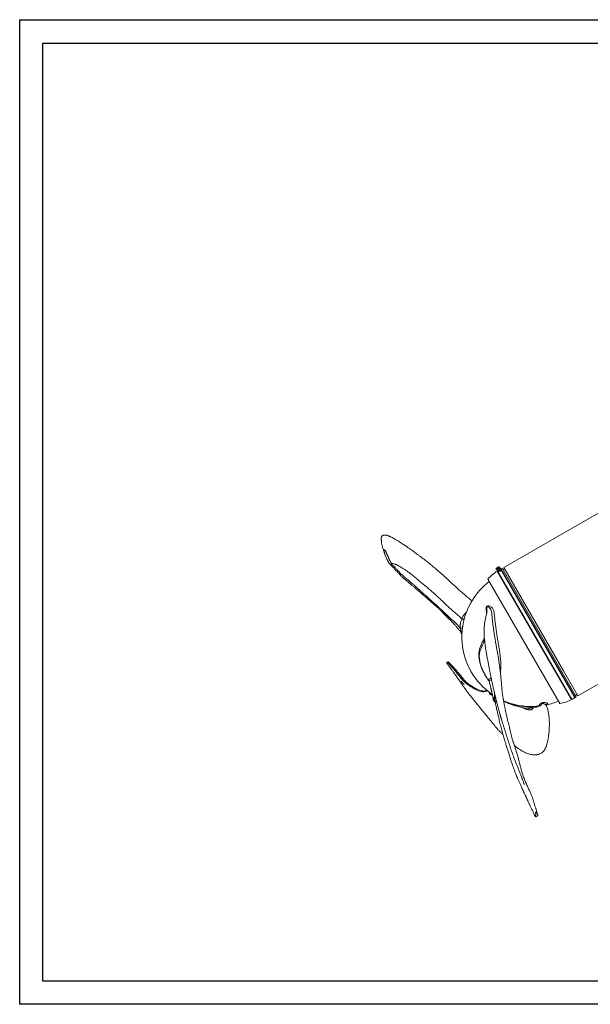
# Model space of a CAD drawing. Header units: millimetres. Extents: x 0 to 420, y 0 to 297.
# Tile 1 of 2: x 0 to 172, y 0 to 297. Entities that reach past the tile are written whole.
import ezdxf

# ---------------------------------------------------------------- set-up
doc = ezdxf.new("R2010")
doc.units = ezdxf.units.MM
doc.layers.add('AM_BOR', color=7, linetype='Continuous')

msp = doc.modelspace()

# ---------------------------------------------------------------- linework, layer by layer
at = {"color": 218, "linetype": 'Continuous', "lineweight": 30}
for p, q in [((7, 289.96), (412, 289.96)), ((7, 7), (7, 289.96)), ((412, 7), (7, 7))]:
    msp.add_line(p, q, dxfattribs=at)
at = {"color": 7, "linetype": 'Continuous', "lineweight": 15}
for p, q in [((181.51, 152.31), (145.91, 131.76)), ((143.55, 131.55), (144.49, 132.1)), ((143.71, 131.28), (143.55, 131.55)), ((144.65, 131.82), (143.71, 131.28)), ((143.71, 131.28), (143.82, 131.09)), ((143.82, 131.09), (144.76, 131.63)), ((143.97, 130.81), (143.82, 131.09)), ((166.34, 91.91), (143.95, 130.7)), ((144.92, 131.36), (143.97, 130.81)), ((143.97, 130.81), (144.1, 130.6)), ((144.1, 130.6), (145.04, 131.14)), ((145.05, 131.13), (144.11, 130.59)), ((145.21, 130.86), (144.26, 130.31)), ((144.49, 132.1), (144.65, 131.82)), ((144.65, 131.82), (144.76, 131.63)), ((144.76, 131.63), (144.92, 131.36)), ((144.92, 131.36), (145.04, 131.14)), ((145.4, 131.52), (145.04, 131.31)), ((167.41, 92.55), (145.04, 131.31)), ((145.11, 131.19), (145.04, 131.15)), ((145.04, 131.14), (145.05, 131.13)), ((145.05, 131.13), (145.21, 130.86)), ((145.21, 130.86), (167.34, 92.51)), ((167.78, 92.76), (145.4, 131.52)), ((146.14, 131.37), (145.65, 131.08)), ((163.92, 100.57), (145.91, 131.76)), ((162.8, 90.71), (141.14, 128.24)), ((144.09, 130.61), (144.02, 130.57)), ((144.11, 130.59), (144.1, 130.6)), ((144.11, 130.59), (144.26, 130.31)), ((144.26, 130.31), (166.4, 91.97)), ((133.29, 116.3), (133.29, 116.3)), ((133.29, 116.29), (133.29, 116.3)), ((129.92, 115.79), (130.06, 115.65)), ((168.25, 93.08), (203.84, 113.63)), ((132.85, 112.51), (132.94, 112.24)), ((133.3, 111.82), (133.3, 111.8)), ((140.13, 109.75), (140.02, 109.55)), ((129.16, 103.33), (128.67, 103.04)), ((129.16, 103.32), (129.16, 103.31)), ((129.64, 102.84), (129.16, 103.31)), ((168.25, 93.08), (163.92, 100.57)), ((141.53, 97.41), (141.65, 96.92)), ((141.69, 93.89), (141.64, 93.8)), ((143.12, 93.2), (143.16, 93.67)), ((143.12, 93.2), (143.27, 93.15)), ((143.27, 93.21), (143.27, 93.15)), ((166.27, 92.04), (166.34, 92.08)), ((166.4, 91.97), (167.34, 92.51)), ((167.28, 92.63), (167.35, 92.67)), ((167.41, 92.55), (167.78, 92.76)), ((167.53, 93.19), (168.02, 93.48)), ((142.9, 91.69), (143.1, 91.59)), ((142.93, 91.46), (142.99, 91.39)), ((143.01, 91.38), (143.09, 91.38)), ((154.05, 89.49), (154.07, 89.49)), ((155.06, 89.83), (155.15, 89.83)), ((155.62, 56.51), (156.2, 56.84))]:
    msp.add_line(p, q, dxfattribs=at)
at = {"color": 8, "linetype": 'Continuous', "lineweight": 15, "flags": 128}
for points in [[(142.21, 118.45), (142.14, 118.76), (142, 119.12), (141.79, 119.43), (141.46, 119.71), (141.09, 119.87), (140.93, 119.89), (140.84, 119.86), (140.82, 119.85), (140.81, 119.84), (140.8, 119.82), (140.79, 119.81), (140.78, 119.78), (140.76, 119.68), (140.76, 119.68)], [(133.17, 112.14), (133.17, 112.15), (133.16, 112.18), (133.11, 112.28), (133.04, 112.47), (132.95, 112.8), (132.85, 113.47), (132.85, 113.47), (132.85, 113.47)], [(140.32, 99.36), (140.3, 99.36), (140.24, 99.36)], [(151.35, 89.93), (151.34, 89.98), (151.33, 90.01)]]:
    msp.add_lwpolyline(points, dxfattribs=at)
at = {"color": 7, "linetype": 'Continuous', "lineweight": 15, "flags": 128}
msp.add_lwpolyline([(129.84, 115.84), (129.88, 115.81), (129.92, 115.79)], dxfattribs=at)
at = {"color": 7, "linetype": 'Continuous', "lineweight": 15}
for centre, radius, start, end in [((149.58, 121.45), 10.83, 121.3223, 141.1947), ((154.28, 110.81), 21, 127.2954, 168.9666), ((134.59, 126.13), 12.78, 262.1683, 264.8984), ((154.28, 110.81), 21, 177.2399, 210), ((139.4, 109.43), 0.638, 10.0949, 51.1252), ((154.28, 110.81), 21, 210, 235.6074), ((141.55, 93.98), 0.164, 341.011, 6.2971), ((154.28, 110.81), 21, 246.3064, 272.141), ((154.28, 110.81), 21, 282.3941, 292.7046), ((161.14, 101.41), 10.83, 278.8053, 298.6777)]:
    msp.add_arc(centre, radius, start, end, dxfattribs=at)
at = {"color": 8, "linetype": 'Continuous', "lineweight": 15}
msp.add_arc((132.52, 111.13), 0.952, 35.1818, 53.9882, dxfattribs=at)
at = {"color": 7, "linetype": 'Continuous', "lineweight": 15}
for points, knots in [([(136.35, 121.68), (136.2, 121.8), (135.68, 122.22), (134.78, 122.97), (133.63, 123.95), (132.44, 125), (131.26, 126.07), (130.04, 127.18), (128.8, 128.33), (127.47, 129.54), (126.12, 130.74), (124.78, 131.89), (123.51, 132.94), (122.4, 133.82), (121.45, 134.56), (120.64, 135.17), (119.95, 135.69), (119.36, 136.12), (118.94, 136.44), (118.64, 136.65), (118.36, 136.85), (118.03, 137.08), (117.68, 137.33), (117.3, 137.6), (116.69, 138.02), (115.96, 138.52), (115.12, 139.07), (114.38, 139.55), (113.71, 139.97), (113.1, 140.34), (112.53, 140.66), (112.1, 140.88), (111.77, 141.04), (111.53, 141.15), (111.29, 141.25), (111.03, 141.35), (110.75, 141.43), (110.47, 141.5), (110.22, 141.54), (109.99, 141.55), (109.79, 141.54), (109.61, 141.5), (109.45, 141.44), (109.31, 141.35), (109.18, 141.23), (109.08, 141.06), (109.02, 140.85), (108.99, 140.64), (108.98, 140.44), (108.98, 140.3), (108.99, 140.2), (108.99, 140.08), (109, 139.95), (109.01, 139.78), (109.03, 139.5), (109.06, 139.16), (109.12, 138.79), (109.21, 138.41), (109.33, 138), (109.48, 137.55), (109.62, 137.11), (109.75, 136.72), (109.85, 136.41), (109.93, 136.18), (109.99, 136.01), (110.01, 135.93), (110.03, 135.89), (110.03, 135.89)], [0, 0, 0, 0, 0.008227, 0.028879, 0.050599, 0.073408, 0.098053, 0.121493, 0.147149, 0.175073, 0.204425, 0.23286, 0.260218, 0.286223, 0.305524, 0.323695, 0.340493, 0.355882, 0.369848, 0.377953, 0.384611, 0.390261, 0.396925, 0.405702, 0.416767, 0.442909, 0.467876, 0.490693, 0.512001, 0.533957, 0.556578, 0.578251, 0.590581, 0.601535, 0.613329, 0.626969, 0.642447, 0.658206, 0.675142, 0.690305, 0.704769, 0.720788, 0.735615, 0.751517, 0.768086, 0.785117, 0.802574, 0.82006, 0.829756, 0.837184, 0.84238, 0.84555, 0.849899, 0.856775, 0.865984, 0.881079, 0.896111, 0.911477, 0.927687, 0.944769, 0.961895, 0.974195, 0.984073, 0.992677, 0.996111, 0.999609, 1, 1, 1, 1]), ([(111.94, 132.69), (111.92, 132.69), (111.91, 132.69), (111.88, 132.69), (111.86, 132.69), (111.84, 132.69), (111.83, 132.69), (111.82, 132.69), (111.81, 132.69), (111.79, 132.69), (111.77, 132.68), (111.75, 132.68), (111.75, 132.68), (111.74, 132.68), (111.74, 132.68), (111.73, 132.68), (111.73, 132.68), (111.72, 132.68), (111.72, 132.68), (111.7, 132.69), (111.69, 132.69), (111.66, 132.71), (111.64, 132.72), (111.53, 132.8), (111.46, 132.87), (111.36, 133.01), (111.33, 133.06), (111.29, 133.14), (111.27, 133.16), (111.24, 133.21), (111.23, 133.24), (111.18, 133.32), (111.15, 133.38), (111.09, 133.49), (111.06, 133.54), (110.99, 133.66), (110.96, 133.71), (110.9, 133.83), (110.87, 133.89), (110.78, 134.07), (110.72, 134.18), (110.64, 134.35), (110.61, 134.41), (110.56, 134.52), (110.54, 134.57), (110.47, 134.73), (110.42, 134.83), (110.34, 135.03), (110.3, 135.13), (110.22, 135.32), (110.19, 135.41), (110.14, 135.54), (110.12, 135.58), (110.09, 135.66), (110.08, 135.7), (110.06, 135.79), (110.04, 135.83), (110.02, 135.91), (110.01, 135.95), (109.97, 136.07), (109.95, 136.14), (109.9, 136.29), (109.88, 136.36), (109.86, 136.47), (109.85, 136.51), (109.84, 136.58), (109.83, 136.62), (109.81, 136.72), (109.8, 136.8), (109.78, 136.91), (109.78, 136.94), (109.78, 137), (109.78, 137.02), (109.78, 137.05), (109.78, 137.06), (109.78, 137.08), (109.79, 137.08), (109.79, 137.09), (109.79, 137.09), (109.8, 137.1), (109.8, 137.1), (109.81, 137.1), (109.81, 137.1), (109.82, 137.1), (109.82, 137.1), (109.83, 137.1), (109.84, 137.1), (109.85, 137.1), (109.85, 137.1), (109.86, 137.1), (109.87, 137.1), (109.87, 137.1), (109.88, 137.1), (109.89, 137.1), (109.89, 137.1), (109.9, 137.11), (109.9, 137.11), (109.91, 137.11), (109.91, 137.11), (109.92, 137.11), (109.92, 137.11), (109.93, 137.11), (109.93, 137.12), (109.93, 137.12), (109.93, 137.12), (109.94, 137.12), (109.94, 137.12), (109.95, 137.12), (109.95, 137.12), (109.96, 137.12), (109.96, 137.12), (109.97, 137.12), (109.98, 137.12), (109.99, 137.11), (109.99, 137.11), (110.01, 137.1), (110.01, 137.1), (110.03, 137.08), (110.03, 137.08), (110.04, 137.07), (110.05, 137.07), (110.06, 137.06), (110.06, 137.06), (110.07, 137.05), (110.07, 137.04), (110.08, 137.02), (110.09, 137.02), (110.1, 136.99), (110.11, 136.98), (110.13, 136.93), (110.15, 136.9), (110.2, 136.8), (110.23, 136.73), (110.3, 136.6), (110.33, 136.53), (110.4, 136.39), (110.44, 136.32), (110.51, 136.21), (110.53, 136.18), (110.57, 136.1), (110.59, 136.06), (110.62, 135.98), (110.64, 135.94), (110.68, 135.85), (110.69, 135.81), (110.73, 135.72), (110.75, 135.68), (110.79, 135.58), (110.82, 135.54), (110.86, 135.44), (110.89, 135.39), (110.93, 135.29), (110.96, 135.24), (111.03, 135.09), (111.08, 134.98), (111.15, 134.81), (111.18, 134.75), (111.23, 134.63), (111.25, 134.57), (111.3, 134.45), (111.33, 134.39), (111.37, 134.29), (111.38, 134.26), (111.41, 134.2), (111.42, 134.17), (111.45, 134.1), (111.46, 134.07), (111.49, 134.01), (111.51, 133.98), (111.53, 133.93), (111.54, 133.92), (111.55, 133.89), (111.56, 133.87), (111.58, 133.83), (111.59, 133.8), (111.64, 133.71), (111.67, 133.65), (111.71, 133.56), (111.73, 133.53), (111.75, 133.48), (111.77, 133.45), (111.8, 133.4), (111.81, 133.37), (111.84, 133.32), (111.86, 133.29), (111.9, 133.21), (111.93, 133.17), (111.96, 133.12)], [0, 0, 0, 0, 0.003906, 0.003906, 0.007812, 0.007812, 0.009766, 0.009766, 0.011719, 0.011719, 0.015625, 0.015625, 0.016602, 0.016602, 0.017578, 0.017578, 0.018555, 0.018555, 0.019531, 0.019531, 0.023437, 0.023437, 0.03125, 0.03125, 0.0625, 0.0625, 0.078125, 0.078125, 0.085937, 0.085937, 0.09375, 0.09375, 0.109375, 0.109375, 0.125, 0.125, 0.140625, 0.140625, 0.15625, 0.15625, 0.1875, 0.1875, 0.203125, 0.203125, 0.21875, 0.21875, 0.25, 0.25, 0.28125, 0.28125, 0.3125, 0.3125, 0.328125, 0.328125, 0.34375, 0.34375, 0.359375, 0.359375, 0.375, 0.375, 0.40625, 0.40625, 0.4375, 0.4375, 0.453125, 0.453125, 0.46875, 0.46875, 0.5, 0.5, 0.515625, 0.515625, 0.523437, 0.523437, 0.527344, 0.527344, 0.529297, 0.529297, 0.530273, 0.530273, 0.53125, 0.53125, 0.532227, 0.532227, 0.533203, 0.533203, 0.535156, 0.535156, 0.537109, 0.537109, 0.538086, 0.538086, 0.539062, 0.539062, 0.540039, 0.540039, 0.541016, 0.541016, 0.541992, 0.541992, 0.542969, 0.542969, 0.543457, 0.543457, 0.543945, 0.543945, 0.544922, 0.544922, 0.545898, 0.545898, 0.546875, 0.546875, 0.548828, 0.548828, 0.550781, 0.550781, 0.554687, 0.554687, 0.558594, 0.558594, 0.560547, 0.560547, 0.5625, 0.5625, 0.566406, 0.566406, 0.570312, 0.570312, 0.578125, 0.578125, 0.59375, 0.59375, 0.625, 0.625, 0.65625, 0.65625, 0.6875, 0.6875, 0.703125, 0.703125, 0.71875, 0.71875, 0.734375, 0.734375, 0.75, 0.75, 0.765625, 0.765625, 0.78125, 0.78125, 0.796875, 0.796875, 0.8125, 0.8125, 0.84375, 0.84375, 0.859375, 0.859375, 0.875, 0.875, 0.890625, 0.890625, 0.898437, 0.898437, 0.90625, 0.90625, 0.914062, 0.914062, 0.921875, 0.921875, 0.925781, 0.925781, 0.929687, 0.929687, 0.9375, 0.9375, 0.953125, 0.953125, 0.960937, 0.960937, 0.96875, 0.96875, 0.976562, 0.976562, 0.984375, 0.984375, 1, 1, 1, 1]), ([(111.58, 132.76), (111.6, 132.75), (111.67, 132.69), (111.78, 132.59), (111.89, 132.48), (111.98, 132.39), (112.09, 132.28), (112.23, 132.13), (112.41, 131.94), (112.62, 131.73), (112.81, 131.53), (112.99, 131.34), (113.15, 131.16), (113.33, 130.98), (113.52, 130.77), (113.75, 130.53), (114, 130.25), (114.26, 129.96), (114.52, 129.68), (114.77, 129.41), (115.03, 129.14), (115.34, 128.84), (115.67, 128.54), (116.01, 128.24), (116.38, 127.93), (116.81, 127.58), (117.27, 127.2), (117.72, 126.83), (118.12, 126.5), (118.47, 126.2), (118.8, 125.92), (119.15, 125.61), (119.7, 125.14), (120.42, 124.51), (121.33, 123.72), (122.28, 122.9), (123.2, 122.1), (124.04, 121.37), (124.79, 120.71), (125.57, 120.02), (126.36, 119.3), (127.12, 118.6), (127.77, 118), (128.32, 117.47), (128.8, 116.99), (129.3, 116.47), (129.83, 115.91), (130.37, 115.32), (130.89, 114.74), (131.45, 114.1), (132.08, 113.38), (132.66, 112.72), (133.04, 112.3), (133.17, 112.14)], [0, 0, 0, 0, 0.005511, 0.021565, 0.034429, 0.044121, 0.051095, 0.066467, 0.085625, 0.10553, 0.123673, 0.138831, 0.151119, 0.164483, 0.180543, 0.198856, 0.217438, 0.236052, 0.253169, 0.267356, 0.283389, 0.302231, 0.322551, 0.34028, 0.35795, 0.37936, 0.403257, 0.423878, 0.443007, 0.459501, 0.472848, 0.488204, 0.507315, 0.545499, 0.581433, 0.617987, 0.655897, 0.683913, 0.709384, 0.735847, 0.766621, 0.791897, 0.814201, 0.832878, 0.848681, 0.864383, 0.885945, 0.903787, 0.921068, 0.94057, 0.962524, 0.986227, 1, 1, 1, 1]), ([(111.96, 133.12), (111.98, 133.07), (112.01, 133.03), (112.05, 132.96), (112.06, 132.94), (112.08, 132.9), (112.09, 132.88), (112.11, 132.84), (112.12, 132.82), (112.13, 132.79), (112.13, 132.78), (112.13, 132.77), (112.13, 132.77), (112.14, 132.76), (112.14, 132.76), (112.14, 132.76), (112.14, 132.75), (112.13, 132.75), (112.13, 132.74), (112.12, 132.74), (112.11, 132.73), (112.09, 132.73), (112.09, 132.73), (112.07, 132.73), (112.06, 132.72), (112.05, 132.72), (112.04, 132.72), (112.03, 132.72), (112.02, 132.71), (112, 132.71), (111.99, 132.71), (111.97, 132.7), (111.95, 132.7), (111.94, 132.69)], [0, 0, 0, 0, 0.25, 0.25, 0.375, 0.375, 0.5, 0.5, 0.625, 0.625, 0.6875, 0.6875, 0.703125, 0.703125, 0.71875, 0.71875, 0.734375, 0.734375, 0.75, 0.75, 0.78125, 0.78125, 0.8125, 0.8125, 0.84375, 0.84375, 0.875, 0.875, 0.90625, 0.90625, 0.9375, 0.9375, 1, 1, 1, 1]), ([(132.85, 113.47), (132.61, 113.73), (131.7, 114.68), (130.43, 115.91), (129.11, 117.14), (128.44, 117.76), (127.79, 118.36), (127.13, 118.98), (126.02, 120), (125.1, 120.85), (124.36, 121.53), (123.92, 121.93), (123.33, 122.46), (122.45, 123.23), (121.61, 123.97), (120.98, 124.53), (120.72, 124.76), (120.47, 124.99), (120.18, 125.25), (119.69, 125.7), (119.21, 126.13), (118.74, 126.55), (118.43, 126.81), (118.2, 127.01), (117.62, 127.5), (116.89, 128.09), (116.05, 128.79), (115.39, 129.4), (114.88, 129.91), (114.53, 130.28), (114.38, 130.44), (114.24, 130.6), (113.92, 130.94), (113.56, 131.35), (113.24, 131.68), (113.08, 131.84), (112.98, 131.93), (112.88, 132.02), (112.72, 132.16), (112.42, 132.41), (112.13, 132.59), (111.94, 132.69)], [0.0708597, 0.0708597, 0.0708597, 0.0708597, 0.09375, 0.15625, 0.1875, 0.216942, 0.21875, 0.25, 0.28125, 0.328125, 0.34375, 0.3583863, 0.375, 0.40625, 0.453125, 0.46875, 0.4801863, 0.484375, 0.5, 0.515625, 0.546875, 0.5625, 0.578125, 0.588255, 0.59375, 0.65625, 0.6875, 0.71875, 0.765625, 0.78125, 0.7901857, 0.796875, 0.8125, 0.859375, 0.8828125, 0.890625, 0.8989045, 0.90625, 0.9140625, 0.9375, 0.9770695, 0.9770695, 0.9770695, 0.9770695]), ([(133.29, 116.3), (132.91, 116.63), (132.16, 117.31), (131.04, 118.27), (129.93, 119.23), (128.84, 120.24), (127.77, 121.25), (126.7, 122.28), (125.65, 123.28), (124.59, 124.24), (123.52, 125.15), (122.47, 126.02), (121.46, 126.85), (120.45, 127.69), (119.46, 128.52), (118.49, 129.33), (117.57, 130.08), (116.7, 130.72), (115.88, 131.27), (115.15, 131.7), (114.59, 132.02), (114.13, 132.31), (113.77, 132.52), (113.46, 132.64), (113.14, 132.73), (112.8, 132.87), (112.42, 133), (112.11, 133.08), (111.96, 133.12)], [0, 0, 0, 0, 0.035931, 0.072241, 0.107817, 0.141967, 0.177386, 0.212283, 0.247353, 0.283454, 0.321046, 0.359728, 0.398907, 0.438008, 0.480334, 0.522443, 0.564404, 0.606663, 0.64887, 0.690651, 0.731986, 0.772536, 0.813488, 0.852623, 0.890454, 0.927383, 0.963827, 1, 1, 1, 1]), ([(140.76, 119.68), (140.77, 119.54), (140.79, 119.16), (140.85, 118.72), (140.88, 118.44)], [0, 0, 0, 0, 0.3520803, 1, 1, 1, 1]), ([(129.84, 115.84), (129.43, 116.23), (128.82, 116.81), (128.1, 117.48), (127.75, 117.83), (127.59, 117.98), (127.55, 118.05), (127.54, 118.06), (127.54, 118.08), (127.55, 118.08), (127.55, 118.08)], [0, 0, 0, 0, 0.5258218, 0.7887698, 0.9202393, 0.9857898, 0.9882348, 0.9908611, 0.9974561, 1, 1, 1, 1]), ([(127.55, 118.22), (127.55, 118.21), (127.54, 118.19), (127.55, 118.15), (127.57, 118.1), (127.6, 118.04), (127.69, 117.92), (127.9, 117.72), (128.26, 117.37), (128.74, 116.92), (129.32, 116.37), (129.72, 115.99), (129.92, 115.79)], [0, 0, 0, 0, 0.008709, 0.023835, 0.038443, 0.054024, 0.071673, 0.167619, 0.299007, 0.513615, 0.754216, 1, 1, 1, 1]), ([(127.55, 118.19), (127.55, 118.18), (127.55, 118.15), (127.55, 118.11), (127.55, 118.09)], [0, 0, 0, 0, 0.306671, 1, 1, 1, 1]), ([(130.38, 115.3), (130.3, 115.39), (130.12, 115.57), (129.93, 115.74), (129.84, 115.84)], [0, 0, 0, 0, 0.474003, 1, 1, 1, 1]), ([(132.85, 113.47), (132.85, 113.47), (132.82, 113.51), (132.85, 113.64), (132.78, 113.81), (132.77, 114.02), (132.77, 114.23), (132.8, 114.44), (132.83, 114.65), (132.87, 114.85), (132.96, 115.25), (133, 115.7), (133.34, 116.19), (133.29, 116.29), (133.29, 116.29)], [0, 0, 0, 0, 0.000002, 0.041669, 0.084718, 0.135996, 0.202493, 0.27395, 0.35123, 0.427699, 0.504156, 0.810097, 0.999998, 1, 1, 1, 1]), ([(133.29, 116.3), (133.32, 116.27), (133.39, 116.21), (133.52, 116.15), (133.65, 116.12), (133.79, 116.11), (133.91, 116.14), (133.97, 116.18), (134, 116.2)], [0, 0, 0, 0, 0.168532, 0.337065, 0.505595, 0.674129, 0.842662, 1, 1, 1, 1]), ([(133.29, 116.29), (133.32, 116.26), (133.39, 116.2), (133.52, 116.14), (133.65, 116.11), (133.78, 116.1), (133.9, 116.14), (133.98, 116.17), (134.01, 116.2), (134.01, 116.2)], [0, 0, 0, 0, 0.165336, 0.329704, 0.493875, 0.658281, 0.822833, 0.987423, 1, 1, 1, 1]), ([(133.29, 116.29), (133.32, 116.26), (133.39, 116.2), (133.52, 116.14), (133.65, 116.11), (133.78, 116.11), (133.91, 116.14), (133.97, 116.18), (134, 116.2)], [0, 0, 0, 0, 0.168942, 0.336886, 0.504642, 0.672621, 0.840762, 1, 1, 1, 1]), ([(140.86, 118.44), (140.85, 118.44), (140.84, 118.45), (140.81, 118.35), (140.76, 118.1), (140.7, 117.78), (140.62, 117.42), (140.53, 116.97), (140.42, 116.46), (140.3, 115.85), (140.19, 115.2), (140.11, 114.57), (140.04, 113.97), (140, 113.41), (139.98, 112.95), (139.98, 112.56), (139.98, 112.2), (139.99, 111.78), (140.01, 111.27), (140.04, 110.68), (140.11, 109.93), (140.2, 109.09), (140.32, 108.19), (140.44, 107.36), (140.56, 106.62), (140.68, 105.94), (140.78, 105.33), (140.89, 104.72), (141.02, 104.04), (141.18, 103.16), (141.37, 102.15), (141.58, 101.09), (141.75, 100.2), (141.9, 99.45), (142.03, 98.81), (142.17, 98.15), (142.32, 97.44), (142.49, 96.62), (142.7, 95.68), (142.94, 94.6), (143.23, 93.39), (143.44, 92.53), (143.55, 92.08)], [0, 0, 0, 0, 0.006151, 0.0267227, 0.0486068, 0.0693978, 0.0965223, 0.1206835, 0.1515625, 0.1859203, 0.2191015, 0.2500496, 0.2777083, 0.3013062, 0.3232002, 0.336981, 0.3509817, 0.3679081, 0.3881042, 0.4116283, 0.4385608, 0.4737932, 0.5066986, 0.536092, 0.5618549, 0.584552, 0.6048186, 0.6231386, 0.6447501, 0.6713842, 0.7075881, 0.7398289, 0.7683882, 0.7880228, 0.8070364, 0.8257681, 0.8457345, 0.8694983, 0.8966014, 0.9274433, 0.9619781, 1, 1, 1, 1]), ([(143.38, 109.66), (143.36, 109.77), (143.28, 110.24), (143.14, 111.08), (142.92, 112.44), (142.71, 114.06), (142.53, 115.62), (142.4, 116.87), (142.31, 117.66), (142.26, 118.21), (142.22, 118.4), (142.21, 118.45)], [0, 0, 0, 0, 0.034802, 0.154761, 0.274752, 0.48377, 0.694546, 0.805609, 0.916981, 0.979471, 1, 1, 1, 1]), ([(133.67, 114.82), (133.66, 114.81), (133.64, 114.68), (133.59, 114.42), (133.54, 114.05), (133.49, 113.69), (133.47, 113.5), (133.45, 113.4)], [0, 0, 0, 0, 0.034324, 0.356555, 0.655641, 0.824002, 1, 1, 1, 1]), ([(133.08, 111.9), (133.05, 111.96), (132.99, 112.08), (132.92, 112.31), (132.87, 112.47), (132.87, 112.48)], [0, 0, 0, 0, 0.4761578, 0.9638209, 1, 1, 1, 1]), ([(132.92, 112.33), (132.93, 112.3), (132.94, 112.27), (132.94, 112.25), (132.94, 112.24)], [0, 0, 0, 0, 0.743253, 1, 1, 1, 1]), ([(133.08, 111.9), (133.11, 111.83), (133.16, 111.74), (133.26, 111.66), (133.29, 111.64)], [0, 0, 0, 0, 0.681425, 1, 1, 1, 1]), ([(133.17, 112.14), (133.18, 112.13), (133.21, 112.1), (133.25, 112.04), (133.28, 111.96), (133.3, 111.89), (133.3, 111.84), (133.3, 111.82), (133.3, 111.81), (133.3, 111.81), (133.3, 111.8)], [0, 0, 0, 0, 0.086262, 0.332089, 0.542267, 0.713543, 0.836826, 0.898436, 0.947105, 1, 1, 1, 1]), ([(140.24, 99.36), (140.07, 99.67), (139.71, 100.35), (139.22, 101.47), (138.84, 102.58), (138.62, 103.59), (138.48, 104.36), (138.37, 105.17), (138.37, 106.01), (138.54, 107), (138.87, 107.97), (139.31, 108.94), (139.63, 109.6), (139.8, 109.93)], [0, 0, 0, 0, 0.088332, 0.20042, 0.312401, 0.391263, 0.470152, 0.515841, 0.60481, 0.693872, 0.795738, 0.897914, 1, 1, 1, 1]), ([(140.43, 99.16), (140.23, 99.52), (139.84, 100.19), (139.35, 101.19), (139, 102.12), (138.8, 102.99), (138.67, 103.8), (138.55, 104.54), (138.52, 105.26), (138.6, 105.99), (138.83, 106.79), (139.15, 107.66), (139.56, 108.59), (139.87, 109.22), (140.02, 109.55)], [0, 0, 0, 0, 0.110477, 0.211322, 0.299251, 0.376237, 0.447325, 0.51707, 0.574994, 0.640423, 0.717134, 0.80422, 0.89939, 1, 1, 1, 1]), ([(156.19, 57), (156.17, 57.06), (156.13, 57.19), (156.07, 57.39), (155.99, 57.63), (155.89, 58), (155.76, 58.45), (155.65, 58.84), (155.53, 59.17), (155.41, 59.53), (155.22, 60.07), (155.02, 60.78), (154.77, 61.67), (154.48, 62.53), (154.13, 63.4), (153.73, 64.28), (153.26, 65.28), (152.75, 66.38), (152.25, 67.57), (151.85, 68.63), (151.56, 69.49), (151.37, 70.12), (151.21, 70.68), (151.08, 71.16), (150.97, 71.56), (150.89, 71.88), (150.81, 72.16), (150.76, 72.35), (150.69, 72.64), (150.59, 73.03), (150.47, 73.54), (150.31, 74.15), (150.07, 75.01), (149.76, 76.03), (149.4, 77.15), (149.08, 78.15), (148.8, 79), (148.58, 79.74), (148.36, 80.51), (148.12, 81.39), (147.86, 82.42), (147.62, 83.44), (147.39, 84.43), (147.18, 85.31), (146.98, 86.16), (146.8, 86.91), (146.66, 87.53), (146.55, 88.02), (146.46, 88.42), (146.38, 88.79), (146.29, 89.22), (146.2, 89.66), (146.11, 90.1), (146.03, 90.51), (145.96, 90.93), (145.88, 91.33), (145.83, 91.64), (145.79, 91.85), (145.77, 91.96), (145.76, 92.07), (145.71, 92.32), (145.65, 92.7), (145.59, 93.15), (145.52, 93.59), (145.47, 93.96), (145.44, 94.29), (145.39, 94.67), (145.34, 95.2), (145.28, 95.89), (145.21, 96.64), (145.14, 97.45), (145.07, 98.26), (145.01, 98.98), (144.95, 99.54), (144.9, 100.07), (144.83, 100.65), (144.75, 101.31), (144.65, 102.02), (144.53, 102.87), (144.38, 103.89), (144.18, 105.07), (143.97, 106.29), (143.76, 107.49), (143.55, 108.64), (143.43, 109.35), (143.38, 109.66)], [0, 0, 0, 0, 0.004604, 0.010368, 0.014666, 0.022476, 0.030297, 0.037713, 0.045673, 0.05375, 0.06199, 0.082148, 0.10343, 0.125772, 0.145674, 0.166768, 0.189503, 0.213241, 0.237885, 0.263172, 0.27594, 0.287599, 0.297537, 0.305817, 0.312188, 0.317407, 0.321766, 0.326519, 0.333009, 0.340792, 0.349594, 0.359713, 0.371401, 0.39206, 0.411018, 0.428063, 0.442315, 0.45433, 0.467218, 0.482027, 0.499272, 0.519075, 0.53336, 0.548594, 0.563277, 0.575863, 0.5865, 0.595292, 0.601346, 0.607639, 0.615396, 0.624535, 0.631935, 0.639677, 0.647749, 0.655988, 0.662961, 0.667376, 0.670968, 0.674625, 0.68037, 0.688046, 0.700705, 0.71121, 0.720118, 0.728324, 0.73601, 0.7489, 0.763174, 0.777767, 0.792938, 0.809247, 0.821395, 0.83104, 0.838039, 0.84789, 0.86011, 0.871731, 0.88259, 0.902119, 0.921461, 0.941026, 0.962144, 0.983134, 1, 1, 1, 1]), ([(129.04, 103.08), (128.96, 103.06), (128.85, 103.02), (128.73, 103.04), (128.65, 103.04), (128.67, 103.04), (128.7, 102.98), (128.8, 102.83), (129.01, 102.53), (129.26, 102.19), (129.49, 101.87), (129.65, 101.66), (129.71, 101.58)], [0, 0, 0, 0, 0.064787, 0.103402, 0.214625, 0.296162, 0.379699, 0.517466, 0.655461, 0.784027, 0.915823, 1, 1, 1, 1]), ([(129.16, 103.31), (129.17, 103.3), (129.19, 103.28), (129.22, 103.22), (129.22, 103.18), (129.23, 103.16), (129.23, 103.16), (129.23, 103.15), (129.22, 103.15), (129.22, 103.14), (129.21, 103.14), (129.18, 103.13), (129.15, 103.12), (129.11, 103.11), (129.07, 103.09), (129.04, 103.08), (129.04, 103.08)], [0, 0, 0, 0, 0.319062, 0.601297, 0.671641, 0.706806, 0.721181, 0.728884, 0.736569, 0.744819, 0.75787, 0.780854, 0.832093, 0.88314, 0.98508, 1, 1, 1, 1]), ([(129.22, 103.26), (129.21, 103.27), (129.17, 103.32), (129.16, 103.32), (129.16, 103.33)], [0, 0, 0, 0, 0.21653, 1, 1, 1, 1]), ([(129.6, 102.89), (129.57, 102.93), (129.51, 102.99), (129.38, 103.11), (129.29, 103.2), (129.23, 103.26), (129.22, 103.26)], [0, 0, 0, 0, 0.337905, 0.658453, 0.962708, 1, 1, 1, 1]), ([(132.06, 100.12), (132.06, 100.12), (132.06, 100.12), (132.06, 100.13), (132.04, 100.15), (132.03, 100.17), (132.01, 100.2), (131.97, 100.24), (131.93, 100.3), (131.8, 100.45), (131.58, 100.72), (131.31, 101.05), (131.04, 101.37), (130.84, 101.59), (130.7, 101.74), (130.6, 101.85), (130.45, 102.01), (130.31, 102.17), (130.15, 102.33), (129.99, 102.5), (129.8, 102.69), (129.67, 102.83), (129.6, 102.89)], [0, 0, 0, 0, 0.007449, 0.014016, 0.019379, 0.02437, 0.029675, 0.035883, 0.052339, 0.074953, 0.169872, 0.30489, 0.408523, 0.491956, 0.553009, 0.602669, 0.66676, 0.739656, 0.785673, 0.851409, 0.927865, 1, 1, 1, 1]), ([(129.71, 101.58), (129.72, 101.56), (129.79, 101.47), (129.91, 101.31), (130.09, 101.07), (130.3, 100.79), (130.52, 100.49), (130.72, 100.21), (130.89, 99.98), (131.02, 99.79), (131.2, 99.53), (131.43, 99.21), (131.81, 98.68), (132.29, 97.99), (132.87, 97.15), (133.46, 96.29), (134.11, 95.36), (134.91, 94.27), (135.83, 93.06), (136.83, 91.81), (137.76, 90.68), (138.61, 89.64), (139.41, 88.66), (140.2, 87.69), (141.07, 86.62), (142.02, 85.44), (143.09, 84.15), (144.03, 83.05), (144.81, 82.19), (145.31, 81.66), (145.61, 81.35), (145.71, 81.24)], [0, 0, 0, 0, 0.002513, 0.011897, 0.022377, 0.034042, 0.049382, 0.061771, 0.071367, 0.078821, 0.089937, 0.104073, 0.120745, 0.158726, 0.193324, 0.230087, 0.270471, 0.315247, 0.37682, 0.437032, 0.492692, 0.542185, 0.590164, 0.639632, 0.690541, 0.759085, 0.83024, 0.905598, 0.942579, 0.980505, 1, 1, 1, 1]), ([(133.88, 97.94), (133.84, 98), (133.73, 98.14), (133.55, 98.35), (133.35, 98.6), (133.11, 98.89), (132.81, 99.25), (132.42, 99.7), (132.14, 100.04), (131.98, 100.22)], [0, 0, 0, 0, 0.065763, 0.177976, 0.280627, 0.395576, 0.552753, 0.7574, 1, 1, 1, 1]), ([(133.49, 98.36), (133.49, 98.37), (133.2, 98.72), (132.7, 99.36), (132.19, 99.97), (131.98, 100.22)], [0, 0, 0, 0, 0.010553, 0.594743, 1, 1, 1, 1]), ([(140.9, 94.65), (140.9, 94.65), (140.83, 94.62), (140.68, 94.58), (140.47, 94.53), (140.26, 94.51), (140.07, 94.49), (139.86, 94.49), (139.55, 94.51), (139.12, 94.57), (138.6, 94.72), (138.07, 94.94), (137.65, 95.15), (137.33, 95.32), (137.13, 95.44), (136.91, 95.57), (136.68, 95.7), (136.44, 95.85), (136.19, 96), (135.99, 96.13), (135.83, 96.22), (135.75, 96.27), (135.63, 96.35), (135.45, 96.49), (135.24, 96.66), (135.01, 96.85), (134.67, 97.15), (134.26, 97.54), (133.86, 97.96), (133.58, 98.26), (133.42, 98.45), (133.27, 98.61), (133.17, 98.72), (133.13, 98.77), (133.12, 98.78), (133.12, 98.78), (133.12, 98.78)], [0, 0, 0, 0, 0.003367, 0.04164, 0.083182, 0.120238, 0.15116, 0.175986, 0.2195, 0.286688, 0.358428, 0.425325, 0.491583, 0.51483, 0.538856, 0.56395, 0.590113, 0.61735, 0.645446, 0.669399, 0.687291, 0.699677, 0.71483, 0.737625, 0.762701, 0.788587, 0.815196, 0.868014, 0.923392, 0.944146, 0.963217, 0.980603, 0.995754, 0.998413, 0.999352, 1, 1, 1, 1]), ([(140.43, 99.16), (140.58, 98.91), (140.89, 98.4), (141.26, 97.86), (141.47, 97.58), (141.49, 97.56)], [0, 0, 0, 0, 0.468171, 0.947655, 1, 1, 1, 1]), ([(141.12, 98.09), (141.12, 98.08), (141.14, 98.07), (141.16, 98.05), (141.18, 98.03), (141.2, 98), (141.22, 97.98), (141.24, 97.95), (141.27, 97.93), (141.29, 97.9), (141.31, 97.87), (141.34, 97.84), (141.37, 97.8), (141.4, 97.75), (141.43, 97.71), (141.45, 97.67), (141.47, 97.64), (141.48, 97.61), (141.48, 97.6)], [0, 0, 0, 0, 0.038424, 0.079287, 0.122636, 0.168518, 0.216975, 0.268053, 0.321791, 0.378232, 0.437418, 0.499387, 0.606, 0.70341, 0.791567, 0.870409, 0.939891, 1, 1, 1, 1]), ([(141.41, 97.72), (141.4, 97.74), (141.32, 97.86), (141.21, 97.98), (141.12, 98.09)], [0, 0, 0, 0, 0.157356, 1, 1, 1, 1]), ([(133.02, 97.52), (133.02, 97.51), (133.02, 97.51), (133.05, 97.48), (133.12, 97.4), (133.23, 97.27), (133.37, 97.11), (133.52, 96.95), (133.65, 96.81), (133.74, 96.71), (133.81, 96.64), (133.86, 96.58), (133.89, 96.56), (133.91, 96.54), (133.92, 96.53), (133.93, 96.51), (133.95, 96.5), (133.96, 96.49), (133.98, 96.48), (133.98, 96.48), (133.98, 96.48)], [0, 0, 0, 0, 0.016911, 0.046137, 0.157806, 0.292096, 0.446089, 0.620425, 0.715412, 0.803411, 0.86408, 0.884609, 0.899408, 0.905224, 0.910514, 0.915865, 0.921844, 0.937163, 0.95834, 1, 1, 1, 1]), ([(141.48, 97.6), (141.48, 97.59), (141.49, 97.57), (141.5, 97.53), (141.51, 97.49), (141.52, 97.45), (141.53, 97.43), (141.53, 97.41)], [0, 0, 0, 0, 0.198847, 0.398117, 0.597964, 0.798541, 1, 1, 1, 1]), ([(141.65, 96.92), (141.69, 96.74), (141.77, 96.43), (141.87, 96), (141.96, 95.63), (142.04, 95.3), (142.11, 94.96), (142.19, 94.64), (142.23, 94.43), (142.25, 94.33)], [0, 0, 0, 0, 0.204994, 0.371667, 0.500022, 0.635516, 0.764001, 0.885491, 1, 1, 1, 1]), ([(141.63, 93.74), (141.63, 93.74), (141.62, 93.79), (141.68, 93.85), (141.72, 93.92), (141.76, 93.96), (141.76, 93.96)], [0, 0, 0, 0, 0.055765, 0.43004, 0.942576, 1, 1, 1, 1]), ([(141.63, 93.74), (141.64, 93.7), (141.67, 93.64), (141.69, 93.57), (141.7, 93.54)], [0, 0, 0, 0, 0.5001965, 1, 1, 1, 1]), ([(141.92, 93.84), (141.87, 93.79), (141.8, 93.71), (141.74, 93.61), (141.68, 93.56), (141.71, 93.53), (141.71, 93.52), (141.74, 93.5), (141.81, 93.47), (141.87, 93.44), (141.9, 93.42)], [0, 0, 0, 0, 0.424047, 0.711518, 0.85485, 0.860196, 0.865939, 0.88036, 0.926779, 1, 1, 1, 1]), ([(141.75, 93.97), (141.74, 93.96), (141.72, 93.94), (141.7, 93.9), (141.69, 93.87)], [0, 0, 0, 0, 0.255178, 1, 1, 1, 1]), ([(141.9, 93.42), (142.02, 93.37), (142.22, 93.29), (142.42, 93.22), (142.49, 93.19)], [0, 0, 0, 0, 0.60991, 1, 1, 1, 1]), ([(142.25, 94.33), (142.27, 94.28), (142.29, 94.15), (142.33, 93.95), (142.38, 93.72), (142.44, 93.46), (142.5, 93.16), (142.56, 92.87), (142.61, 92.61), (142.65, 92.41), (142.69, 92.23), (142.72, 92.09), (142.74, 91.98), (142.77, 91.88), (142.78, 91.79), (142.8, 91.73), (142.81, 91.68), (142.82, 91.65), (142.82, 91.62), (142.83, 91.6), (142.84, 91.58), (142.84, 91.56), (142.85, 91.55), (142.85, 91.55), (142.85, 91.55), (142.86, 91.55), (142.86, 91.56), (142.86, 91.56), (142.87, 91.57), (142.87, 91.59), (142.88, 91.61), (142.89, 91.64), (142.9, 91.67), (142.9, 91.69)], [0, 0, 0, 0, 0.056252, 0.123308, 0.201167, 0.289832, 0.389301, 0.499577, 0.57898, 0.647085, 0.703891, 0.749399, 0.788154, 0.821889, 0.850607, 0.87431, 0.887069, 0.898533, 0.908709, 0.917605, 0.925237, 0.931627, 0.936813, 0.939136, 0.941631, 0.944514, 0.947925, 0.951952, 0.956647, 0.962043, 0.968162, 0.982952, 1, 1, 1, 1]), ([(142.9, 91.69), (142.9, 91.7), (142.91, 91.73), (142.92, 91.78), (142.93, 91.83), (142.94, 91.88), (142.95, 91.94), (142.96, 91.99), (142.97, 92.05), (142.98, 92.12), (142.99, 92.18), (143, 92.25), (143.01, 92.32), (143.02, 92.4), (143.03, 92.48), (143.04, 92.56), (143.05, 92.64), (143.06, 92.73), (143.07, 92.81), (143.08, 92.91), (143.09, 93), (143.1, 93.1), (143.11, 93.16), (143.12, 93.2)], [0, 0, 0, 0, 0.032036, 0.065535, 0.10052, 0.137012, 0.17503, 0.214589, 0.255705, 0.298389, 0.342653, 0.388508, 0.435963, 0.485026, 0.535704, 0.588005, 0.641934, 0.697498, 0.754702, 0.813549, 0.874046, 0.936195, 1, 1, 1, 1]), ([(143.27, 93.15), (143.26, 93.1), (143.26, 93.02), (143.24, 92.89), (143.23, 92.76), (143.22, 92.64), (143.21, 92.51), (143.2, 92.38), (143.19, 92.25), (143.17, 92.13), (143.16, 92.02), (143.15, 91.92), (143.14, 91.82), (143.12, 91.74), (143.11, 91.66), (143.1, 91.61), (143.1, 91.59)], [0, 0, 0, 0, 0.081369, 0.161345, 0.239903, 0.317014, 0.392665, 0.477873, 0.558923, 0.63566, 0.708013, 0.775908, 0.839221, 0.89779, 0.951454, 1, 1, 1, 1]), ([(143.55, 92.08), (143.65, 91.69), (143.83, 90.97), (144.1, 89.95), (144.31, 89.15), (144.48, 88.54), (144.6, 88.11), (144.7, 87.77), (144.78, 87.49), (144.85, 87.26), (144.91, 87.04), (144.97, 86.85), (145.02, 86.67), (145.07, 86.49), (145.12, 86.31), (145.18, 86.12), (145.29, 85.75), (145.46, 85.19), (145.75, 84.2), (146.15, 82.92), (146.64, 81.35), (147.16, 79.71), (147.7, 78.04), (148.25, 76.41), (148.79, 74.86), (149.38, 73.3), (150.03, 71.68), (150.73, 69.94), (151.26, 68.59), (151.62, 67.62), (151.82, 67.07), (151.96, 66.68), (152.06, 66.44), (152.12, 66.32), (152.15, 66.27), (152.15, 66.29), (152.15, 66.29)], [0, 0, 0, 0, 0.041228, 0.077016, 0.107134, 0.125855, 0.141182, 0.153079, 0.161531, 0.170681, 0.177897, 0.184611, 0.190824, 0.196892, 0.203322, 0.210115, 0.217271, 0.242089, 0.270179, 0.323647, 0.379937, 0.44058, 0.504108, 0.566101, 0.625505, 0.682341, 0.749782, 0.818497, 0.890185, 0.914645, 0.938306, 0.958836, 0.972579, 0.985453, 0.998103, 1, 1, 1, 1]), ([(142.85, 91.55), (142.87, 91.53), (142.89, 91.51), (142.91, 91.49), (142.92, 91.47), (142.93, 91.46), (142.93, 91.46), (142.93, 91.46)], [0, 0, 0, 0, 0.467783, 0.703449, 0.823401, 0.950799, 1, 1, 1, 1]), ([(143.1, 91.59), (143.09, 91.54), (143.07, 91.46), (143.03, 91.39), (143.01, 91.37), (143, 91.38), (142.99, 91.39), (142.99, 91.39)], [0, 0, 0, 0, 0.397773, 0.699566, 0.826273, 0.948633, 1, 1, 1, 1]), ([(143.09, 91.39), (143.12, 91.38), (143.18, 91.38), (143.26, 91.34), (143.3, 91.3), (143.32, 91.28), (143.32, 91.28), (143.32, 91.28)], [0, 0, 0, 0, 0.244583, 0.504574, 0.715328, 0.883611, 1, 1, 1, 1]), ([(143.27, 91.32), (143.28, 91.29), (143.36, 90.95), (143.52, 90.23), (143.77, 89.12), (144.06, 87.85), (144.39, 86.4), (144.77, 84.8), (145.13, 83.39), (145.45, 82.19), (145.69, 81.31), (145.93, 80.49), (146.16, 79.71), (146.37, 79), (146.56, 78.38), (146.69, 77.97), (146.78, 77.69), (146.86, 77.43), (146.98, 77.06), (147.13, 76.59), (147.31, 76.01), (147.51, 75.36), (147.72, 74.71), (147.9, 74.13), (148.05, 73.66), (148.2, 73.21), (148.39, 72.6), (148.65, 71.85), (148.95, 71.01), (149.23, 70.24), (149.5, 69.56), (149.76, 68.92), (150.05, 68.25), (150.37, 67.5), (150.73, 66.68), (151.1, 65.85), (151.44, 65.12), (151.75, 64.43), (152.06, 63.77), (152.37, 63.1), (152.61, 62.57), (152.79, 62.18), (152.94, 61.87), (153.08, 61.55), (153.23, 61.23), (153.4, 60.87), (153.63, 60.4), (153.93, 59.76), (154.32, 58.94), (154.72, 58.1), (154.97, 57.53), (155.08, 57.28)], [0, 0, 0, 0, 0.003039, 0.03402, 0.068264, 0.108029, 0.15165, 0.198879, 0.249455, 0.275998, 0.302328, 0.325811, 0.346336, 0.369121, 0.386659, 0.398937, 0.40406, 0.410905, 0.421287, 0.434969, 0.451335, 0.470346, 0.490017, 0.506573, 0.51907, 0.530189, 0.544541, 0.570205, 0.594346, 0.616226, 0.635423, 0.652932, 0.672118, 0.694329, 0.718438, 0.744092, 0.766833, 0.783606, 0.804495, 0.82574, 0.842682, 0.851972, 0.861227, 0.870595, 0.880077, 0.890134, 0.903329, 0.923356, 0.948128, 0.977537, 1, 1, 1, 1]), ([(145.85, 91.54), (145.97, 91.46), (146.25, 91.27), (146.75, 91), (147.4, 90.75), (148.22, 90.52), (149.17, 90.31), (150.23, 90.11), (150.97, 89.99), (151.35, 89.93)], [0, 0, 0, 0, 0.094427, 0.203045, 0.325734, 0.46958, 0.632881, 0.811339, 1, 1, 1, 1]), ([(147.2, 90.83), (147.38, 90.77), (147.71, 90.65), (148.17, 90.49), (148.55, 90.36), (148.85, 90.27), (149.13, 90.17), (149.48, 90.06), (149.96, 89.92), (150.58, 89.73), (151.32, 89.52), (152.03, 89.33), (152.5, 89.22), (152.66, 89.17)], [0, 0, 0, 0, 0.104993, 0.192696, 0.263321, 0.317042, 0.361805, 0.420594, 0.511418, 0.624047, 0.758066, 0.912984, 1, 1, 1, 1]), ([(149.11, 78.04), (149.2, 77.97), (149.43, 77.78), (149.82, 77.49), (150.29, 77.15), (150.77, 76.82), (151.25, 76.53), (151.71, 76.27), (152.22, 76), (152.79, 75.76), (153.41, 75.54), (154.02, 75.38), (154.52, 75.29), (154.91, 75.26), (155.18, 75.24), (155.43, 75.25), (155.66, 75.26), (155.89, 75.29), (156.25, 75.35), (156.7, 75.47), (157.21, 75.73), (157.65, 76.08), (158.05, 76.52), (158.38, 77.04), (158.64, 77.6), (158.84, 78.19), (159.02, 78.83), (159.18, 79.56), (159.3, 80.26), (159.39, 80.87), (159.46, 81.37), (159.52, 81.9), (159.58, 82.51), (159.62, 83.14), (159.64, 83.7), (159.65, 84.14), (159.65, 84.5), (159.65, 84.85), (159.64, 85.36), (159.6, 86.1), (159.53, 86.91), (159.43, 87.59), (159.34, 88.13), (159.22, 88.67), (159.07, 89.21), (158.93, 89.67), (158.82, 89.94), (158.78, 90.03)], [0, 0, 0, 0, 0.011216, 0.031453, 0.052947, 0.076312, 0.0994, 0.121838, 0.143515, 0.176292, 0.207894, 0.240054, 0.272657, 0.289576, 0.305392, 0.320036, 0.333516, 0.346301, 0.361147, 0.402579, 0.436508, 0.471586, 0.510179, 0.548808, 0.58493, 0.615746, 0.648997, 0.682693, 0.71459, 0.73348, 0.751051, 0.767753, 0.787402, 0.810826, 0.826427, 0.839396, 0.849657, 0.85812, 0.868345, 0.892156, 0.917323, 0.932528, 0.946694, 0.961314, 0.976895, 0.992277, 1, 1, 1, 1]), ([(153.48, 89.58), (153.21, 89.62), (152.65, 89.7), (151.94, 89.83), (151.5, 89.9), (151.35, 89.93)], [0, 0, 0, 0, 0.384244, 0.779502, 1, 1, 1, 1]), ([(154.7, 89.21), (154.7, 89.21), (154.64, 89.26), (154.51, 89.34), (154.29, 89.44), (154.14, 89.47), (154.07, 89.49)], [0, 0, 0, 0, 0.003702, 0.359919, 0.690889, 1, 1, 1, 1]), ([(154.44, 89.73), (154.42, 89.73), (154.39, 89.73), (154.37, 89.69), (154.38, 89.63), (154.43, 89.54), (154.49, 89.45), (154.59, 89.34), (154.65, 89.27), (154.7, 89.21)], [0, 0, 0, 0, 0.130781, 0.262021, 0.384606, 0.513494, 0.718978, 0.759457, 1, 1, 1, 1]), ([(158.79, 90.04), (158.79, 90.05), (158.77, 90.1), (158.76, 90.22), (158.79, 90.33), (158.83, 90.4), (158.86, 90.43), (158.86, 90.43), (158.86, 90.43)], [0, 0, 0, 0, 0.071843, 0.275835, 0.476935, 0.663124, 0.853628, 1, 1, 1, 1]), ([(155.09, 57.28), (155.12, 57.22), (155.2, 57.07), (155.35, 56.84), (155.49, 56.6), (155.59, 56.5), (155.63, 56.5), (155.66, 56.58), (155.63, 56.79), (155.56, 57.17), (155.51, 57.56), (155.47, 57.79), (155.48, 57.89), (155.48, 57.91), (155.49, 57.92), (155.49, 57.93), (155.5, 57.93), (155.51, 57.94), (155.51, 57.94), (155.52, 57.94), (155.54, 57.94), (155.55, 57.94), (155.57, 57.94), (155.58, 57.94), (155.6, 57.95), (155.61, 57.95), (155.61, 57.96), (155.62, 57.96), (155.62, 57.96), (155.63, 57.96), (155.63, 57.96), (155.64, 57.96), (155.65, 57.97), (155.68, 57.96), (155.75, 57.92), (155.84, 57.78), (155.94, 57.53), (156.1, 57.26), (156.19, 57.03), (156.21, 56.9), (156.22, 56.85), (156.2, 56.85), (156.19, 56.85)], [0, 0, 0, 0, 0.026259, 0.05829, 0.111114, 0.164025, 0.213321, 0.263855, 0.348017, 0.449433, 0.542299, 0.58872, 0.593524, 0.597317, 0.598692, 0.600076, 0.600762, 0.601455, 0.602064, 0.602927, 0.604538, 0.60873, 0.610328, 0.611649, 0.614047, 0.614506, 0.615123, 0.61652, 0.616911, 0.617309, 0.618264, 0.618856, 0.619671, 0.623431, 0.631023, 0.665519, 0.733977, 0.802529, 0.891176, 0.936857, 0.982509, 1, 1, 1, 1])]:
    msp.add_open_spline(points, degree=3, knots=knots, dxfattribs=at)
at = {"color": 8, "linetype": 'Continuous', "lineweight": 15}
for points, knots in [([(140.74, 117.97), (140.71, 118.2), (140.67, 118.55), (140.61, 118.99), (140.57, 119.31), (140.59, 119.59), (140.66, 119.81), (140.74, 119.93), (140.85, 120.03), (141.01, 120.12), (141.21, 120.16), (141.43, 120.14), (141.71, 120.06), (142.04, 119.9), (142.38, 119.63), (142.65, 119.29), (142.86, 118.86), (142.99, 118.32), (143.09, 117.43), (143.21, 116.24), (143.38, 114.74), (143.57, 113.21), (143.79, 111.66), (144.06, 110.09), (144.32, 108.51), (144.58, 106.94), (144.79, 105.46), (144.95, 104.09), (145.05, 102.82), (145.04, 101.6), (144.97, 100.73), (144.9, 100.29), (144.88, 100.2)], [0, 0, 0, 0, 0.031506, 0.047248, 0.062962, 0.078327, 0.083973, 0.089667, 0.094696, 0.101725, 0.113465, 0.125231, 0.137029, 0.162131, 0.187242, 0.208757, 0.230251, 0.257646, 0.285175, 0.346388, 0.407812, 0.469262, 0.530511, 0.591899, 0.653537, 0.715099, 0.776381, 0.828631, 0.880985, 0.933085, 0.986924, 1, 1, 1, 1]), ([(129.92, 115.79), (129.36, 116.35), (128.72, 116.99), (127.99, 117.74), (127.79, 117.92), (127.69, 118.06), (127.68, 118.08)], [0, 0, 0, 0, 0.750024, 0.852124, 0.979825, 1, 1, 1, 1]), ([(133.29, 116.3), (133.29, 116.3), (133.46, 116.51), (133.5, 116.89), (133.84, 117.4), (134.15, 117.83), (134.44, 118.14), (134.62, 118.25), (134.68, 118.29)], [0, 0, 0, 0, 0.000003, 0.226796, 0.455092, 0.678323, 0.901504, 1, 1, 1, 1]), ([(133.45, 113.4), (133.44, 113.27), (133.41, 113), (133.36, 112.59), (133.33, 112.22), (133.31, 111.96), (133.3, 111.83), (133.3, 111.82), (133.3, 111.82)], [0, 0, 0, 0, 0.20961, 0.425181, 0.662831, 0.838727, 0.971072, 1, 1, 1, 1]), ([(139.8, 109.93), (139.85, 110.04), (139.93, 110.21), (140.04, 110.37), (140.07, 110.42)], [0, 0, 0, 0, 0.666254, 1, 1, 1, 1]), ([(140.97, 94.6), (140.91, 94.56), (140.72, 94.46), (140.38, 94.36), (139.84, 94.28), (139.16, 94.3), (138.31, 94.51), (137.42, 94.93), (136.52, 95.49), (135.58, 96.08), (134.64, 96.74), (133.73, 97.56), (132.87, 98.51), (132.01, 99.59), (131.11, 100.74), (130.15, 101.92), (129.41, 102.7), (129.04, 103.08)], [0, 0, 0, 0, 0.024294, 0.074215, 0.124111, 0.202702, 0.281388, 0.359989, 0.4386, 0.508809, 0.578968, 0.649119, 0.719327, 0.789527, 0.859697, 0.929833, 1, 1, 1, 1]), ([(141.42, 97.66), (141.4, 97.67), (141.18, 97.93), (140.79, 98.45), (140.43, 99.01), (140.26, 99.32), (140.24, 99.36)], [0, 0, 0, 0, 0.034042, 0.481108, 0.926089, 1, 1, 1, 1]), ([(141.12, 98.09), (141.12, 98.09), (141.17, 98.09), (141.22, 98.09), (141.37, 98.1), (141.59, 98.15), (141.86, 98.28), (142.03, 98.41), (142.1, 98.47)], [0, 0, 0, 0, 0.016242, 0.147752, 0.170959, 0.478751, 0.788873, 1, 1, 1, 1]), ([(141.38, 97.77), (141.35, 97.79), (141.27, 97.88), (141.18, 98), (141.12, 98.08), (141.12, 98.09)], [0, 0, 0, 0, 0.277706, 0.907284, 1, 1, 1, 1]), ([(142.21, 97.94), (142.16, 97.91), (142.01, 97.78), (141.77, 97.66), (141.57, 97.62), (141.48, 97.6)], [0, 0, 0, 0, 0.199496, 0.630981, 1, 1, 1, 1]), ([(143.54, 92.11), (143.54, 92.01), (143.53, 91.74), (143.5, 91.42), (143.48, 91.18), (143.44, 91.08), (143.4, 91.06), (143.35, 91.12), (143.32, 91.2), (143.3, 91.27), (143.3, 91.28)], [0, 0, 0, 0, 0.164365, 0.444612, 0.56677, 0.69372, 0.781081, 0.868933, 0.980711, 1, 1, 1, 1]), ([(143.09, 91.38), (143.09, 91.38), (143.09, 91.38), (143.09, 91.44), (143.1, 91.51), (143.1, 91.57), (143.1, 91.59)], [0, 0, 0, 0, 0.053765, 0.37115, 0.814473, 1, 1, 1, 1]), ([(154.7, 89.21), (154.68, 89.2), (154.64, 89.19), (154.51, 89.11), (154.33, 88.96), (154.04, 88.82), (153.7, 88.77), (153.29, 88.81), (152.8, 88.96), (152.33, 89.15), (151.99, 89.29), (151.84, 89.37), (151.79, 89.4)], [0, 0, 0, 0, 0.024046, 0.042046, 0.183957, 0.320635, 0.457285, 0.598651, 0.740077, 0.889743, 0.965054, 1, 1, 1, 1]), ([(152.67, 89.19), (152.75, 89.16), (153.03, 89.09), (153.4, 89.11), (153.76, 89.25), (153.96, 89.42), (154.05, 89.49)], [0, 0, 0, 0, 0.132126, 0.433543, 0.734047, 1, 1, 1, 1]), ([(153.48, 89.58), (153.49, 89.63), (153.5, 89.73), (153.52, 89.84), (153.53, 89.89), (153.54, 89.89), (153.55, 89.89)], [0, 0, 0, 0, 0.275616, 0.551232, 0.826847, 1, 1, 1, 1]), ([(154.07, 89.49), (154.07, 89.51), (154.04, 89.58), (154.02, 89.7), (154.02, 89.79), (154.03, 89.82), (154.03, 89.82)], [0, 0, 0, 0, 0.116305, 0.50903, 0.90312, 1, 1, 1, 1]), ([(154.44, 89.73), (154.42, 89.75), (154.39, 89.78), (154.36, 89.8), (154.35, 89.81)], [0, 0, 0, 0, 0.791552, 1, 1, 1, 1]), ([(158.78, 90.03), (158.78, 90.04), (158.77, 90.12), (158.63, 90.27), (158.37, 90.44), (158.04, 90.6), (157.78, 90.76), (157.65, 90.83), (157.57, 90.84), (157.55, 90.84), (157.53, 90.84), (157.52, 90.83), (157.48, 90.8), (157.46, 90.67), (157.34, 90.47), (157.16, 90.22), (156.82, 89.98), (156.36, 89.78), (155.78, 89.66), (155.14, 89.63), (154.67, 89.69), (154.44, 89.73)], [0, 0, 0, 0, 0.009953, 0.062432, 0.126153, 0.191702, 0.221789, 0.236906, 0.239669, 0.241235, 0.242816, 0.244528, 0.247377, 0.259602, 0.307943, 0.403937, 0.500661, 0.623737, 0.74685, 0.873424, 1, 1, 1, 1]), ([(155.15, 89.83), (155.17, 89.83), (155.38, 89.83), (155.75, 89.9), (156.21, 90.04), (156.6, 90.25), (156.84, 90.48), (157.01, 90.67), (157.11, 90.78), (157.21, 90.86), (157.34, 90.93), (157.46, 90.96), (157.62, 90.99), (157.82, 91.01), (158.04, 91.01), (158.26, 90.99), (158.52, 90.95), (158.79, 90.89), (159.01, 90.81), (159.14, 90.72), (159.16, 90.62), (159.07, 90.51), (158.93, 90.44), (158.87, 90.41)], [0, 0, 0, 0, 0.014722, 0.12189, 0.229042, 0.334183, 0.440097, 0.49263, 0.51942, 0.545857, 0.558638, 0.571529, 0.582913, 0.598826, 0.625403, 0.65177, 0.678744, 0.734798, 0.792407, 0.840416, 0.889783, 0.951142, 1, 1, 1, 1])]:
    msp.add_open_spline(points, degree=3, knots=knots, dxfattribs=at)
at = {"color": 7, "linetype": 'Continuous', "lineweight": 15}
for points in [[(133.29, 116.29), (133.29, 116.29), (133.29, 116.29), (133.29, 116.29)], [(154.05, 89.49), (153.86, 89.52), (153.67, 89.55), (153.48, 89.58)]]:
    msp.add_open_spline(points, degree=3, dxfattribs=at)
at = {"layer": 'AM_BOR', "color": 7}
for p, q in [((0, 297), (420, 297)), ((0, 0), (0, 297)), ((420, 0), (0, 0))]:
    msp.add_line(p, q, dxfattribs=at)

doc.saveas('drawing.dxf')
